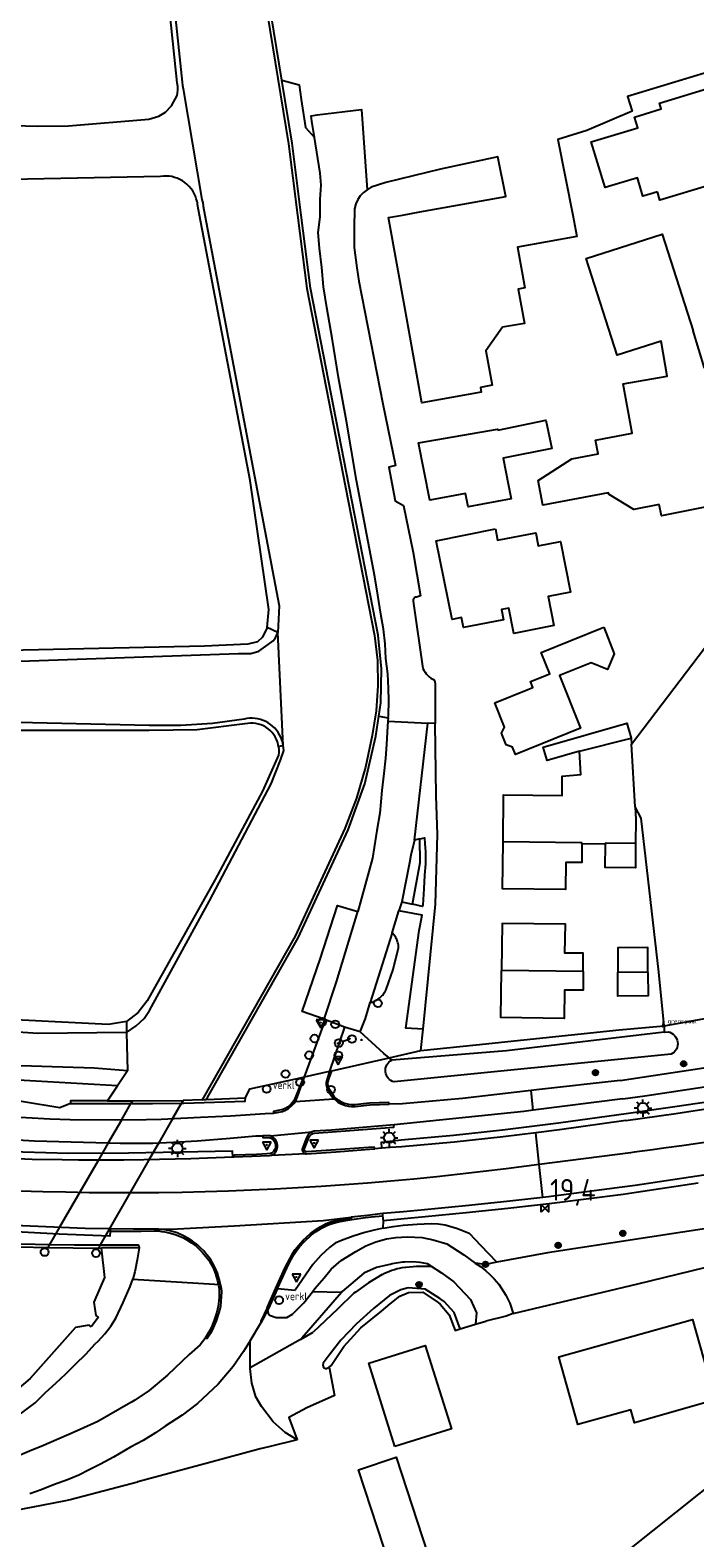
# Model space of a CAD drawing. Header units: metres. Extents: x 121613 to 124518, y 449573 to 453879.
# Tile 43 of 71: x 122593 to 122669, y 452348 to 452521. Entities that reach past the tile are written whole.
import ezdxf

# ---------------------------------------------------------------- set-up
doc = ezdxf.new("R2010")
doc.units = ezdxf.units.M
doc.header["$LTSCALE"] = 4
doc.layers.get('0').update_dxf_attribs({"linetype": 'CONTINUOUS'})
for name, color, linetype in [('G_BTD', 3, 'CONTINUOUS'), ('G_KWDUPM1', 11, 'ByLayer'), ('G_OTD', 32, 'CONTINUOUS'), ('G_OVKP1', 2, 'ByLayer'), ('G_OWG', 6, 'CONTINUOUS'), ('G_OWT', 6, 'CONTINUOUS'), ('G_PND', 1, 'CONTINUOUS'), ('G_WGD', 7, 'CONTINUOUS'), ('G_WGI', 1, 'CONTINUOUS'), ('G_WTD', 5, 'CONTINUOUS'), ('LSHD', 3, 'CONTINUOUS'), ('PPALHM', 10, 'CONTINUOUS'), ('PVGO', 102, 'CONTINUOUS')]:
    doc.layers.add(name, color=color, linetype=linetype)
doc.layers.add('PBRD', color=7, linetype='CONTINUOUS', true_color=0xbd2877)
doc.layers.add('PPAL', color=7, linetype='CONTINUOUS', true_color=0xbd2877)
doc.styles.add('ISO', font='ISO')
doc.styles.get("Standard").update_dxf_attribs({"font": 'ISO'})

# ---------------------------------------------------------------- blocks, each defined once
blk = doc.blocks.new('boom')
at = {"color": 0}
for radius in [0.315, 0.225, 0.135]:
    blk.add_circle((0, 0), radius, dxfattribs=at)
blk = doc.blocks.new('verkeersteller')
at = {"color": 0}
blk.add_circle((0, 0), 0.45, dxfattribs=at)
blk = doc.blocks.new('grensmarkering')
at = {"linetype": 'ByBlock', "lineweight": -2}
h = blk.add_hatch(color=0, dxfattribs=at)
h.dxf.hatch_style = 1
h.paths.add_polyline_path([(0.09, 0.55, 0.219912), (0.05, 0.61, -0.457379), (0.04, 0.66, 2.245674), (-0.04, 0.66, -0.457379), (-0.05, 0.61, 0.219912), (-0.09, 0.55), (-0.15, 0.04), (-0.18, 0.04), (-0.18, 0.01, 0.018367), (-0.1, 0, -0.954633), (0.1, 0, 0.018367), (0.18, 0.01), (0.18, 0.04), (0.15, 0.04)])
at = {"linetype": 'ByBlock', "lineweight": -2, "true_color": 0x681648}
h = blk.add_hatch(color=219, dxfattribs=at)
h.dxf.hatch_style = 1
h.paths.add_polyline_path([(0.1, 0, 1), (-0.1, 0, 1)])
at = {"linetype": 'ByBlock', "lineweight": -2}
h = blk.add_hatch(color=0, dxfattribs=at)
h.dxf.hatch_style = 1
h.paths.add_polyline_path([(0.18, -0.04, -0.022381), (0.08, -0.06, -0.528879), (-0.08, -0.06, -0.022381), (-0.18, -0.04), (-0.18, -0.13, 0.083333), (0.18, -0.13)])
at = {"color": 0, "linetype": 'ByBlock', "lineweight": -2}
blk.add_attdef('GRENSMARKERING', (0.5, 0.35), '', height=0.5, dxfattribs=at)
blk = doc.blocks.new('verkeersbord-pl')
at = {"linetype": 'Continuous'}
blk.add_circle((0, 0), 0.03, dxfattribs=at)
blk = doc.blocks.new('verklikker')
at = {"color": 0}
blk.add_circle((0, 0), 0.45, dxfattribs=at)
at = {"color": 0, "style": 'ISO'}
blk.add_attdef('VERKLIKKER', (0.7, 0), '', height=0.9, dxfattribs=at)
blk = doc.blocks.new('verkeersbord')
at = {"color": 0}
for p, q in [((0.5, 0.32), (-0.5, 0.32)), ((-0.5, 0.32), (0, -0.6)), ((0, -0.6), (0.5, 0.32))]:
    blk.add_line(p, q, dxfattribs=at)
blk = doc.blocks.new('lichtmast')
at = {"color": 0}
for p, q in [((-0.6, 0), (-1, 0)), ((-0.71, 0.71), (-0.42, 0.42)), ((0, 0.6), (0, 1)), ((0.42, 0.42), (0.71, 0.71)), ((0.6, 0), (1, 0)), ((-0.42, -0.42), (-0.71, -0.71)), ((0, -0.6), (0, -1)), ((0.42, -0.42), (0.71, -0.71))]:
    blk.add_line(p, q, dxfattribs=at)
blk.add_circle((0, 0), 0.6, dxfattribs=at)
blk = doc.blocks.new('aanduidingsbord')
at = {"color": 0}
for p, q in [((-0.81, -0.33), (0, 0)), ((-1.45, -0.5), (-1.01, -0.5))]:
    blk.add_line(p, q, dxfattribs=at)
blk.add_circle((-1.23, -0.5), 0.45, dxfattribs=at)
blk = doc.blocks.new('kilometerpaal')
at = {"color": 0}
for p, q in [((-0.44, 0.44), (0.44, -0.44)), ((-0.44, -0.44), (-0.44, 0.44)), ((0.44, 0.44), (-0.44, -0.44)), ((0.44, -0.44), (0.44, 0.44))]:
    blk.add_line(p, q, dxfattribs=at)
at = {"color": 0, "style": 'ISO'}
blk.add_attdef('KILOMETERPAAL', (0.59, 0.87), '', height=2.5, dxfattribs=at)

msp = doc.modelspace()

# ---------------------------------------------------------------- linework, layer by layer
at = {"layer": 'G_BTD', "linetype": 'Continuous', "transparency": 33554687}
for points in [[(122466.034, 452523.586), (122484.59, 452520.872), (122500.214, 452518.02), (122525.212, 452514.259), (122537.622, 452513.138), (122571.965, 452510.816), (122593.904, 452510.205), (122597.47, 452510.244), (122606.675, 452511.003), (122607.839, 452511.356), (122608.608, 452511.818), (122609.288, 452512.522), (122609.939, 452513.732), (122609.98, 452513.99), (122610.01, 452514.38), (122610, 452514.76), (122609.94, 452515.17), (122606.3, 452550.14)], [(122621.956, 452515.457), (122623.948, 452514.946), (122624.18, 452513.27), (122624.65, 452510.057), (122625.69, 452508.908)], [(122620.285, 452452.66), (122620.47, 452454.738), (122618.323, 452469.519), (122612.522, 452500), (122612.29, 452501.22), (122612.26, 452501.4), (122612.23, 452501.55), (122612.14, 452501.86), (122612.03, 452502.17), (122611.88, 452502.47), (122611.72, 452502.76), (122611.52, 452503.03), (122611.31, 452503.28), (122611.07, 452503.51), (122610.82, 452503.72), (122610.55, 452503.91), (122610.26, 452504.07), (122609.96, 452504.21), (122609.65, 452504.32), (122609.33, 452504.4), (122609.01, 452504.45), (122608.69, 452504.47), (122608.36, 452504.47), (122608.04, 452504.43), (122581.31, 452503.9)], [(122633.063, 452442.491), (122634.151, 452442.284)], [(122633.67, 452403.758), (122630.925, 452406.242)], [(122634.253, 452403.285), (122633.67, 452403.758)], [(122634.253, 452403.285), (122637.905, 452404.112)], [(122601.953, 452398.324), (122597.702, 452398.357), (122597.689, 452398.035)], [(122613.286, 452398.484), (122617.765, 452398.669)], [(122646.62, 452379.817), (122645.315, 452379.571), (122644.126, 452379.722)], [(122642.394, 452372.173), (122641.738, 452374.069), (122640.57, 452375.317), (122640.075, 452375.64), (122638.378, 452376.747), (122636.441, 452376.887), (122635.6, 452376.671), (122634.307, 452376.006), (122632.472, 452374.499), (122630.527, 452372.752), (122628.733, 452370.87), (122627.396, 452369.164), (122626.682, 452368.253), (122626.645, 452367.989), (122626.726, 452367.727), (122626.945, 452367.623), (122627.07, 452367.619), (122627.39, 452367.769)], [(122633.473, 452378.402), (122631.903, 452377.445), (122630.389, 452376.402), (122630.219, 452376.266)], [(122630.219, 452376.266), (122628.345, 452374.422), (122625.539, 452371.778)], [(122624.087, 452370.963), (122625.539, 452371.778)], [(122623.705, 452359.438), (122622.344, 452360.292), (122620.942, 452361.51), (122619.615, 452363.27), (122618.964, 452364.366), (122618.502, 452365.945), (122618.305, 452367.621), (122618.305, 452367.72)]]:
    msp.add_lwpolyline(points, dxfattribs=at)
for points in [[(122633.473, 452378.402, -0.0913636), (122635.763, 452379.205)], [(122635.763, 452379.205, -0.0539446), (122639.081, 452379.358)]]:
    msp.add_lwpolyline(points, format="xyb", dxfattribs=at)
at = {"layer": 'G_KWDUPM1', "transparency": 33554687}
for points in [[(122603.538, 452396.124), (122604.637, 452398.029)], [(122604.82, 452398.347), (122604.637, 452398.029)], [(122609.447, 452396.344), (122610.439, 452398.076)], [(122610.621, 452398.393), (122610.439, 452398.076)], [(122603.538, 452396.124), (122602.041, 452393.528)], [(122609.447, 452396.344), (122607.868, 452393.587)], [(122602.041, 452393.528), (122600.831, 452391.431)], [(122607.868, 452393.587), (122606.668, 452391.493)], [(122600.831, 452391.431), (122596.45, 452383.834)], [(122606.668, 452391.493), (122602.146, 452383.599)], [(122596.45, 452383.834), (122595.313, 452381.863)], [(122602.146, 452383.599), (122601.116, 452381.801)], [(122595.313, 452381.863), (122595.121, 452381.53)], [(122601.116, 452381.801), (122600.904, 452381.431)]]:
    msp.add_lwpolyline(points, dxfattribs=at)
at = {"layer": 'G_OTD', "linetype": 'Continuous', "transparency": 33554687}
for points in [[(122674.229, 452517.412), (122661.622, 452513.59), (122662.13, 452511.914), (122656.958, 452509.713), (122653.61, 452508.675), (122655.326, 452500), (122655.797, 452497.514), (122648.976, 452496.295), (122649.811, 452491.63), (122649.073, 452491.498), (122649.778, 452487.561), (122647.258, 452487.11), (122645.366, 452484.394), (122646.07, 452480.457), (122644.732, 452480.217), (122644.826, 452479.675), (122637.997, 452478.455), (122636.086, 452489.143), (122634.196, 452499.715), (122635.788, 452500), (122637.779, 452500.356), (122647.661, 452502.124), (122646.736, 452506.67), (122640.15, 452505.26), (122633.87, 452503.73), (122632.2, 452503.18), (122631.75, 452502.89)], [(122665.033, 452502.666), (122664.153, 452502.399), (122663.38, 452502.168), (122662.74, 452504.273), (122659.047, 452503.155), (122657.45, 452508.388), (122662.796, 452510.003), (122662.419, 452511.246), (122665.475, 452512.175), (122665.268, 452512.853), (122668.032, 452513.686), (122670.8, 452514.52), (122671.001, 452513.842), (122674.06, 452514.771), (122674.738, 452512.523), (122678.57, 452513.71), (122682.119, 452502.051), (122677.803, 452500.753), (122676.501, 452505.066), (122671.178, 452503.461), (122665.329, 452501.698), (122665.033, 452502.666)], [(122665.252, 452466.77), (122662.33, 452466.202), (122659.505, 452467.906), (122659.396, 452468.127), (122651.882, 452466.708), (122651.358, 452469.537), (122655.22, 452472.003), (122658.241, 452472.587), (122657.936, 452474.163), (122662.128, 452474.974), (122661.125, 452480.616), (122666.176, 452481.514), (122665.461, 452485.535), (122660.417, 452483.921), (122656.872, 452495.001), (122665.599, 452497.793), (122669.144, 452486.714), (122669.087, 452486.696), (122670.387, 452482.432)], [(122646.719, 452475.302), (122652.235, 452476.457), (122652.919, 452473.192), (122647.341, 452472.112), (122647.957, 452468.952), (122648.244, 452467.409), (122643.319, 452466.494), (122643.032, 452468.037), (122638.925, 452467.275), (122637.621, 452473.847), (122646.696, 452475.42), (122646.719, 452475.302)], [(122675.41, 452467.452), (122665.504, 452465.493), (122665.252, 452466.77)], [(122646.454, 452463.971), (122646.709, 452462.676), (122651.073, 452463.537), (122651.371, 452462.027), (122653.915, 452462.528), (122655.06, 452456.721), (122652.507, 452456.217), (122653.165, 452452.882), (122648.585, 452451.977), (122648.01, 452454.889), (122647.137, 452454.716), (122647.369, 452453.55), (122642.777, 452452.643), (122642.545, 452453.81), (122641.474, 452453.598), (122639.675, 452462.62), (122646.454, 452463.971)], [(122662.059, 452439.26), (122677.357, 452459.396), (122677.822, 452460.047), (122677.223, 452463.648)], [(122665.828, 452406.967), (122665.208, 452413.125), (122663.161, 452430.786), (122662.488, 452432.082)], [(122636.934, 452420.899), (122637.807, 452425.701), (122637.769, 452428.403)], [(122637.905, 452404.112), (122644.228, 452404.775), (122660.644, 452406.496), (122665.828, 452406.967)], [(122637.905, 452404.112), (122638.147, 452406.555)], [(122648.503, 452373.929), (122662.787, 452377.354), (122679.891, 452381.504), (122691.802, 452383.523)], [(122707.893, 452383.268), (122705.225, 452381.053), (122698.262, 452375.547), (122696.157, 452374.252), (122661.829, 452346.886), (122656.647, 452343.161), (122655.19, 452340.085), (122656.647, 452335.227), (122662.315, 452315.634), (122662.638, 452311.909), (122662.718, 452311.269)], [(122627.39, 452367.769), (122627.599, 452367.955), (122629.073, 452370.155), (122631.03, 452372.3), (122633.376, 452374.218), (122634.395, 452375.051), (122635.473, 452375.932), (122636.468, 452376.366), (122638.133, 452376.373), (122639.875, 452375.192), (122640.125, 452375.022), (122641.147, 452373.794), (122641.828, 452372.005), (122642.394, 452372.173)], [(122642.394, 452372.173), (122644.179, 452372.7)], [(122671.677, 452364.011), (122662.407, 452361.405), (122661.988, 452362.896), (122655.922, 452361.19), (122653.741, 452368.95), (122669.076, 452373.265), (122671.677, 452364.011)], [(122634.93, 452358.673), (122631.927, 452368.237), (122638.404, 452370.27), (122641.406, 452360.707), (122634.93, 452358.673)], [(122627.39, 452367.769), (122628.008, 452364.535), (122624.819, 452363.106), (122622.745, 452361.993), (122623.705, 452359.438)], [(122623.705, 452359.438), (122620.45, 452358.643), (122619.448, 452358.398), (122613.554, 452356.788), (122605.416, 452354.601), (122605.408, 452354.599), (122597.661, 452352.543), (122596.95, 452352.404), (122593.374, 452351.706), (122588.564, 452350.787), (122584.436, 452349.998), (122584.146, 452349.943), (122575.942, 452348.199), (122575.552, 452348.116), (122575.724, 452347.553), (122575.512, 452347.495), (122577.004, 452341.977)], [(122638.717, 452346.335), (122634.382, 452344.914), (122630.746, 452356.013), (122635.082, 452357.432), (122638.717, 452346.335)]]:
    msp.add_lwpolyline(points, dxfattribs=at)
at = {"layer": 'G_OVKP1', "transparency": 33554687}
msp.add_lwpolyline([(122656.115, 452438.456), (122652.39, 452437.389), (122651.95, 452438.927), (122661.525, 452441.669), (122662.018, 452439.948)], dxfattribs=at)
at = {"layer": 'G_OWG', "linetype": 'Continuous', "transparency": 33554687}
for points in [[(122665.828, 452406.967), (122674.098, 452408.445)], [(122665.828, 452406.967), (122665.828, 452406.218)], [(122627.704, 452401.803), (122634.253, 452403.285)], [(122634.575, 452403.024), (122634.253, 452403.285)], [(122597.689, 452398.035), (122596.471, 452397.553), (122588.088, 452398.927), (122560.179, 452401.719)], [(122617.765, 452398.669), (122618.269, 452399.706), (122624.438, 452401.077)], [(122624.438, 452401.077), (122623.568, 452398.891), (122623.339, 452398.332), (122623.182, 452398.156), (122622.932, 452397.897), (122622.616, 452397.632), (122622.326, 452397.453), (122621.951, 452397.307), (122621.506, 452397.217), (122620.98, 452397.121), (122621.005, 452396.922)], [(122624.438, 452401.077), (122624.568, 452401.106)], [(122634.277, 452397.957), (122634.222, 452398.155), (122632.022, 452398.072), (122630.34, 452397.878), (122629.958, 452397.879), (122629.627, 452397.912), (122629.328, 452397.985), (122629.037, 452398.091), (122628.788, 452398.2), (122628.502, 452398.371), (122628.251, 452398.557), (122628.045, 452398.734), (122628.004, 452398.77), (122627.783, 452399.055), (122627.553, 452399.397), (122627.414, 452399.649), (122627.308, 452399.928), (122627.23, 452400.257), (122627.228, 452400.438), (122627.368, 452400.941), (122627.704, 452401.803)], [(122627.426, 452401.741), (122627.704, 452401.803)], [(122597.689, 452398.035), (122604.637, 452398.029)], [(122604.637, 452398.029), (122607.12, 452398.027), (122610.439, 452398.076)], [(122610.439, 452398.076), (122610.705, 452398.08), (122617.736, 452398.323), (122617.765, 452398.669)], [(122633.429, 452392.904), (122633.384, 452393.607), (122635.647, 452393.867), (122641.628, 452394.397), (122647.254, 452395), (122653.696, 452395.805), (122661.735, 452396.911), (122667.05, 452397.676), (122672.23, 452398.46)], [(122619.777, 452394.335), (122619.783, 452394.152), (122620.556, 452394.093), (122620.644, 452394.082), (122620.739, 452394.03)], [(122632.619, 452392.841), (122632.554, 452393.04), (122631.892, 452393.006), (122628.162, 452392.719), (122624.787, 452392.471), (122624.744, 452392.479), (122624.681, 452392.515), (122624.598, 452392.566), (122624.546, 452392.613), (122624.531, 452392.639), (122624.506, 452392.719), (122624.506, 452392.76), (122624.923, 452393.837), (122625.078, 452394.209), (122625.164, 452394.336), (122625.3, 452394.487), (122625.358, 452394.528), (122625.422, 452394.569), (122625.484, 452394.592), (122625.547, 452394.612), (122625.713, 452394.65), (122634.817, 452395.329), (122634.83, 452395.573)], [(122616.313, 452391.874), (122616.294, 452392.579), (122604.345, 452392.321), (122597.526, 452392.299), (122589.553, 452392.526), (122581.472, 452392.996), (122575.148, 452393.453), (122569.169, 452393.98)], [(122620.798, 452392.352), (122620.754, 452392.325), (122620.703, 452392.309), (122620.612, 452392.288), (122620.235, 452392.245), (122619.057, 452392.194), (122616.49, 452392.094), (122616.463, 452391.881)], [(122669.705, 452388.882), (122662.618, 452387.836), (122661.107, 452387.611), (122652.634, 452386.519), (122647.86, 452385.974), (122643.085, 452385.494), (122638.384, 452385.04), (122635.973, 452384.802), (122633.601, 452384.588)], [(122690.904, 452386.781), (122652.448, 452380.917), (122646.62, 452379.817)], [(122629.918, 452384.983), (122629.937, 452384.868), (122628.364, 452384.544), (122627.179, 452384.14), (122626.796, 452383.964), (122626.435, 452383.748), (122625.902, 452383.365)], [(122633.551, 452385.147), (122633.528, 452385.399)], [(122633.601, 452384.588), (122633.551, 452385.147)], [(122633.585, 452383.736), (122633.601, 452384.588)], [(122633.585, 452383.736), (122634.715, 452383.924), (122635.852, 452384.062), (122637.464, 452384.193), (122639.079, 452384.273), (122639.89, 452384.242), (122640.688, 452384.097), (122642.092, 452383.677), (122643.46, 452383.148)], [(122586.974, 452382.052), (122595.313, 452381.863)], [(122602.248, 452383.398), (122602.233, 452382.817), (122596.411, 452383.057), (122588.55, 452383.449)], [(122602.254, 452383.644), (122602.248, 452383.398)], [(122602.248, 452383.398), (122605.807, 452383.4), (122607.307, 452383.41), (122607.73, 452383.405), (122608.15, 452383.356), (122608.502, 452383.301), (122609.035, 452383.199), (122609.438, 452383.092), (122609.84, 452382.958), (122610.652, 452382.611), (122611.055, 452382.379), (122611.583, 452382.058), (122612.115, 452381.649), (122612.429, 452381.351), (122612.814, 452380.973), (122613.175, 452380.532), (122613.556, 452380.049), (122613.801, 452379.645), (122613.944, 452379.368), (122614.13, 452379.002), (122614.336, 452378.498), (122614.468, 452378.085), (122614.555, 452377.702), (122614.658, 452377.257)], [(122621.471, 452376.82), (122622.51, 452379.125), (122623.018, 452380.116), (122623.363, 452380.744), (122623.642, 452381.142), (122623.982, 452381.594), (122624.502, 452382.176), (122625.339, 452382.954), (122625.902, 452383.365)], [(122633.585, 452383.736), (122632.528, 452383.508), (122631.484, 452383.23), (122630.125, 452382.804), (122628.782, 452382.329), (122628.082, 452381.995), (122627.449, 452381.547), (122626.439, 452380.605), (122625.524, 452379.571), (122623.478, 452376.633)], [(122643.46, 452383.148), (122644.796, 452381.74)], [(122595.313, 452381.863), (122598.13, 452381.799), (122601.116, 452381.801)], [(122601.116, 452381.801), (122605.523, 452381.803), (122605.568, 452381.471)], [(122646.62, 452379.817), (122644.796, 452381.74)], [(122604.845, 452377.879), (122614.215, 452377.285)], [(122614.658, 452377.257), (122614.682, 452377.153), (122614.746, 452376.78), (122614.775, 452376.437), (122614.763, 452375.825), (122614.723, 452375.376), (122614.663, 452374.769), (122614.497, 452374.101), (122614.192, 452373.171), (122613.872, 452372.375), (122613.542, 452371.765), (122613.117, 452371.023)], [(122614.215, 452377.285), (122614.658, 452377.257)], [(122621.471, 452376.82), (122620.432, 452374.516)], [(122621.471, 452376.82), (122623.478, 452376.633)], [(122620.432, 452374.516), (122620.262, 452374.605)]]:
    msp.add_lwpolyline(points, dxfattribs=at)
msp.add_lwpolyline([(122620.739, 452394.03, -0.5488597), (122620.798, 452392.352)], format="xyb", dxfattribs=at)
at = {"layer": 'G_OWT', "linetype": 'Continuous', "transparency": 33554687}
for points in [[(122621.956, 452515.457), (122619.45, 452530.73), (122617.135, 452552.343), (122616.892, 452553.176)], [(122633.063, 452442.491), (122633.29, 452444.02), (122633.38, 452447.92), (122632.99, 452451.8), (122629.68, 452468.83), (122625.22, 452491.62), (122624.171, 452500), (122623.14, 452508.24), (122621.956, 452515.457)], [(122620.285, 452452.66), (122619.747, 452451.54), (122619.165, 452451.002), (122618.045, 452450.733), (122613.071, 452450.509), (122554.15, 452449.21), (122533.57, 452450.79), (122515.85, 452452.22), (122498.28, 452454.94), (122493.185, 452455.618)], [(122621.473, 452452.078), (122620.285, 452452.66)], [(122621.57, 452438.97), (122621.53, 452439.23), (122621.45, 452439.53), (122621.34, 452439.82), (122621.2, 452440.1), (122621.03, 452440.36), (122620.84, 452440.61), (122620.62, 452440.83), (122620.39, 452441.03), (122620.13, 452441.21), (122619.86, 452441.36), (122619.58, 452441.49), (122619.28, 452441.58), (122618.98, 452441.65), (122618.67, 452441.68), (122618.36, 452441.69), (122618.05, 452441.66), (122617.7, 452441.59), (122612.23, 452440.93), (122606.73, 452440.85), (122573.105, 452440.838)], [(122613.286, 452398.484), (122613.43, 452398.72), (122623.84, 452417.06), (122629.57, 452429.43), (122631.47, 452434.71), (122632.72, 452440.18), (122633.063, 452442.491)], [(122622.12, 452439.13), (122621.57, 452438.97)], [(122621.57, 452438.97), (122621.6, 452438.61), (122621.59, 452438.3), (122621.55, 452438.02), (122619.726, 452433.889), (122614.31, 452423.726), (122606.513, 452409.831), (122605.482, 452408.496), (122604.122, 452407.434)], [(122604.122, 452407.434), (122602.065, 452407.104), (122586.009, 452407.91), (122553.883, 452410.588)], [(122604.122, 452407.434), (122604.145, 452406.199)], [(122603.09, 452400.057), (122588.35, 452400.911), (122560.456, 452403.701), (122549.946, 452405.643), (122549.657, 452403.662)], [(122612.81, 452398.464), (122613.134, 452398.478), (122613.286, 452398.484)], [(122605.568, 452381.471), (122601.268, 452381.464)], [(122605.568, 452381.471), (122605.359, 452380.087), (122605.117, 452378.912)], [(122605.117, 452378.912), (122605.077, 452378.716), (122604.845, 452377.879)], [(122571.873, 452353.686), (122579.009, 452355.242), (122586.142, 452358.417), (122586.385, 452358.691), (122588.056, 452359.53), (122593.649, 452363.679), (122594.824, 452364.873), (122596.007, 452365.936), (122597.176, 452367.028), (122598.324, 452368.144), (122599.449, 452369.281), (122600.551, 452370.44), (122600.862, 452370.78), (122601.631, 452371.621), (122602.322, 452372.466), (122602.899, 452373.392), (122603.742, 452375.203), (122604.536, 452377.037), (122604.842, 452377.865), (122604.845, 452377.879)]]:
    msp.add_lwpolyline(points, dxfattribs=at)
at = {"layer": 'G_PND', "linetype": 'Continuous', "transparency": 33554687}
for points in [[(122658.887, 452452.687), (122660.085, 452449.625), (122659.299, 452447.833), (122657.444, 452448.593), (122653.797, 452447.15), (122656.22, 452441.093), (122648.741, 452438.098), (122648.414, 452438.915), (122647.685, 452439.202), (122647.154, 452440.529), (122647.485, 452441.232), (122646.37, 452444.016), (122650.154, 452445.534), (122650.757, 452445.776), (122650.476, 452446.471), (122652.698, 452447.362), (122651.714, 452449.811), (122655.102, 452451.17), (122658.887, 452452.687)], [(122656.115, 452438.456), (122662.018, 452439.948)], [(122662.018, 452439.948), (122662.059, 452439.26)], [(122662.488, 452432.082), (122662.059, 452439.26)], [(122647.325, 452428.066), (122647.39, 452433.465), (122654.101, 452433.38), (122654.103, 452435.616), (122656.268, 452435.793), (122656.115, 452438.456)], [(122662.488, 452432.082), (122662.576, 452430.617), (122662.544, 452427.881)], [(122656.383, 452427.845), (122656.358, 452425.686), (122654.546, 452425.708), (122654.509, 452422.578), (122647.259, 452422.666), (122647.325, 452428.066)], [(122656.383, 452427.845), (122656.384, 452427.956), (122647.325, 452428.066)], [(122659.073, 452427.814), (122656.383, 452427.845)], [(122662.544, 452427.881), (122662.512, 452425.063), (122659.042, 452425.104), (122659.073, 452427.814)], [(122662.544, 452427.881), (122659.074, 452427.923), (122659.073, 452427.814)], [(122656.52, 452413.175), (122656.53, 452415.271), (122654.433, 452415.275), (122654.479, 452418.602), (122647.23, 452418.704), (122647.155, 452413.306)], [(122663.956, 452413.072), (122663.941, 452415.936), (122660.48, 452415.917), (122660.495, 452413.12)], [(122656.52, 452413.175), (122656.51, 452411.051), (122654.375, 452411.032), (122654.33, 452407.805), (122647.08, 452407.907), (122647.155, 452413.306)], [(122656.52, 452413.175), (122647.155, 452413.306)], [(122663.956, 452413.072), (122660.495, 452413.12)], [(122663.956, 452413.072), (122663.97, 452410.387), (122660.51, 452410.367), (122660.495, 452413.12)]]:
    msp.add_lwpolyline(points, dxfattribs=at)
at = {"layer": 'G_WGD', "linetype": 'Continuous', "transparency": 33554687}
for points in [[(122625.69, 452508.908), (122625.4, 452510.75), (122625.312, 452511.397), (122626.004, 452511.492), (122631.093, 452512.105), (122631.75, 452502.89)], [(122634.151, 452442.284), (122634.17, 452442.52), (122634.21, 452444.33), (122634.17, 452445.67), (122634.13, 452447.33), (122633.9, 452449.12), (122633.79, 452450.78), (122633.62, 452452.46), (122633.3, 452454.19), (122632.98, 452456.38), (122632.615, 452458.465), (122630.5, 452469.52), (122629.38, 452476.35), (122628.47, 452481.34), (122627.73, 452485.85), (122627.11, 452489.38), (122626.74, 452491.76), (122626.52, 452493.99), (122626.26, 452496.18), (122626.11, 452497.98), (122626.33, 452499.8), (122626.33, 452500), (122626.33, 452501.8), (122626.48, 452503.43), (122626.34, 452504.79), (122625.69, 452508.908)], [(122631.75, 452502.89), (122631.3, 452502.56), (122630.95, 452502.19), (122630.65, 452501.76), (122630.44, 452501.28), (122630.29, 452500.72), (122630.272, 452500.126), (122630.27, 452500), (122630.26, 452499.27), (122630.23, 452497.96), (122630.24, 452496.28), (122630.54, 452493.95), (122630.795, 452492.412), (122633.54, 452478.32), (122634.978, 452471.235), (122634.229, 452471.058), (122634.938, 452467.207), (122635.909, 452466.647), (122637, 452461.27), (122637.844, 452456.297), (122637.384, 452456.144)], [(122637.018, 452455.689), (122638.14, 452447.966)], [(122639.483, 452446.633), (122639.552, 452446.223), (122639.56, 452441.63)], [(122634.122, 452441.921), (122634.02, 452440.64), (122633.95, 452439.25), (122633.85, 452437.65), (122633.66, 452435.92), (122633.43, 452433.95), (122633.2, 452431.37), (122632.85, 452429.36), (122632.53, 452427.43), (122632.364, 452426.196), (122630.687, 452420.059)], [(122634.151, 452442.284), (122634.122, 452441.921)], [(122634.122, 452441.921), (122638.682, 452441.677)], [(122637.159, 452428.262), (122638.682, 452441.677)], [(122638.147, 452406.555), (122639.571, 452420.91), (122639.81, 452428.908), (122639.67, 452433.36), (122639.56, 452441.63)], [(122639.56, 452441.63), (122638.682, 452441.677)], [(122637.159, 452428.262), (122636.76, 452426.53), (122636.61, 452425.647), (122635.7, 452421.178)], [(122637.769, 452428.403), (122638.309, 452428.528), (122638.365, 452427.835), (122638.45, 452426.97), (122638.43, 452425.55), (122638.32, 452424.24), (122638.23, 452422.67), (122638.12, 452420.83), (122638.092, 452420.637), (122636.934, 452420.899)], [(122637.769, 452428.403), (122637.159, 452428.262)], [(122626.795, 452407.716), (122624.264, 452408.589), (122626.339, 452414.601), (122628.344, 452420.754), (122630.687, 452420.059)], [(122634.595, 452417.639), (122635.379, 452420.149)], [(122635.7, 452421.178), (122635.379, 452420.149)], [(122638.147, 452406.555), (122636.19, 452406.68), (122637.7, 452417.887), (122638.069, 452419.636), (122635.379, 452420.149)], [(122635.7, 452421.178), (122636.934, 452420.899)], [(122626.795, 452407.716), (122628.231, 452411.997), (122630.687, 452420.059)], [(122634.595, 452417.639), (122632.089, 452409.609)], [(122632.089, 452409.609), (122632.152, 452409.625), (122632.295, 452409.668), (122632.435, 452409.719), (122632.572, 452409.777), (122632.706, 452409.842), (122632.836, 452409.914), (122632.962, 452409.993), (122633.084, 452410.079), (122633.201, 452410.171), (122633.313, 452410.27), (122633.42, 452410.374), (122633.52, 452410.484), (122633.615, 452410.599), (122633.703, 452410.719), (122633.785, 452410.844), (122633.86, 452410.972), (122633.928, 452411.105), (122634.739, 452413.404), (122635.338, 452415.89), (122635.339, 452415.958), (122635.333, 452416.091), (122635.32, 452416.225), (122635.299, 452416.357), (122635.271, 452416.487), (122635.234, 452416.616), (122635.19, 452416.742), (122635.138, 452416.866), (122635.079, 452416.986), (122635.013, 452417.102), (122634.94, 452417.214), (122634.861, 452417.322), (122634.595, 452417.639)], [(122660.776, 452400.666), (122672.878, 452402.504), (122683.573, 452404.232), (122693.198, 452405.633), (122704.811, 452407.545), (122713.699, 452409.224), (122727.558, 452412.086), (122744.003, 452415.499), (122752.439, 452417.344)], [(122661.074, 452398.579), (122663.58, 452398.9), (122682.108, 452401.713), (122694.774, 452403.72), (122706.257, 452405.646), (122715.078, 452407.361), (122725.541, 452409.5), (122733.92, 452411.162), (122738.046, 452411.936), (122744.331, 452413.351), (122752.877, 452415.172)], [(122661.432, 452396.072), (122667.165, 452396.895), (122672.352, 452397.679), (122683.513, 452399.471), (122687.901, 452400.183), (122694.436, 452401.253), (122701.697, 452402.518), (122707.765, 452403.587), (122711.015, 452404.2), (122719.892, 452405.869), (122726.304, 452407.156), (122728.438, 452407.589), (122732.856, 452408.506), (122742.854, 452410.629), (122749.334, 452411.995), (122753.348, 452412.843)], [(122630.925, 452406.242), (122631.536, 452407.779), (122632.089, 452409.609)], [(122624.568, 452401.106), (122626.964, 452407.655)], [(122626.795, 452407.716), (122626.964, 452407.655)], [(122629.128, 452406.799), (122626.964, 452407.655)], [(122629.128, 452406.799), (122627.426, 452401.741)], [(122630.925, 452406.242), (122629.128, 452406.799)], [(122754.823, 452405.532), (122736.835, 452401.706), (122725.298, 452399.321), (122713.73, 452397.074), (122708.892, 452396.214), (122702.392, 452395.058), (122695.867, 452393.956), (122682.829, 452391.784), (122676.207, 452390.697), (122669.584, 452389.692), (122662.494, 452388.641)], [(122623.525, 452398.256), (122623.755, 452398.821), (122624.083, 452399.781), (122624.568, 452401.106)], [(122624.568, 452401.106), (122627.426, 452401.741)], [(122627.426, 452401.741), (122627.176, 452401), (122627.027, 452400.464), (122627.03, 452400.233), (122627.116, 452399.87), (122627.232, 452399.565), (122627.382, 452399.293), (122627.621, 452398.938), (122627.858, 452398.632), (122627.914, 452398.583)], [(122650.552, 452399.516), (122642.678, 452398.624), (122635.79, 452398.014), (122634.277, 452397.957)], [(122660.776, 452400.666), (122651.18, 452399.587), (122650.552, 452399.516)], [(122650.799, 452397.265), (122650.552, 452399.516)], [(122563.876, 452398.883), (122566.162, 452398.587), (122581.083, 452396.928), (122589.317, 452396.606), (122592.604, 452396.418), (122595.319, 452396.292), (122597.677, 452396.219), (122602.818, 452396.151), (122606.388, 452396.202), (122608.092, 452396.249), (122612.602, 452396.454), (122616.045, 452396.639), (122620.052, 452396.871), (122621.005, 452396.922)], [(122621.005, 452396.922), (122621.616, 452397.043), (122622.009, 452397.114), (122622.448, 452397.306), (122622.731, 452397.467), (122623.069, 452397.75), (122623.332, 452398.023), (122623.525, 452398.256)], [(122623.525, 452398.256), (122627.914, 452398.583)], [(122627.914, 452398.583), (122628.126, 452398.401), (122628.391, 452398.204), (122628.696, 452398.022), (122628.963, 452397.905), (122629.27, 452397.793), (122629.593, 452397.714), (122629.948, 452397.679), (122630.351, 452397.678), (122632.038, 452397.872), (122634.277, 452397.957)], [(122661.074, 452398.579), (122650.799, 452397.265)], [(122563.556, 452396.669), (122572.48, 452395.579), (122588.027, 452394.127), (122589.616, 452393.974), (122593.576, 452393.734), (122603.395, 452393.475), (122605.093, 452393.477), (122607.163, 452393.493), (122609.521, 452393.585), (122612.244, 452393.771), (122616.022, 452394.055), (122618.968, 452394.322), (122619.777, 452394.335)], [(122650.799, 452397.265), (122649.7, 452397.125), (122634.83, 452395.573)], [(122661.432, 452396.072), (122653.798, 452395.021), (122651.082, 452394.682)], [(122620.647, 452394.317), (122619.777, 452394.335)], [(122620.647, 452394.317), (122625.434, 452394.8)], [(122625.434, 452394.8), (122625.267, 452394.728), (122625.137, 452394.634), (122624.99, 452394.472), (122624.883, 452394.314), (122624.719, 452393.92), (122624.285, 452392.802), (122624.285, 452392.686), (122624.328, 452392.548), (122624.374, 452392.472), (122624.465, 452392.389), (122624.569, 452392.325), (122624.667, 452392.27), (122624.72, 452392.259)], [(122634.83, 452395.573), (122627.666, 452394.973), (122625.695, 452394.848), (122625.616, 452394.843), (122625.434, 452394.8)], [(122651.082, 452394.682), (122647.345, 452394.216), (122641.705, 452393.611), (122635.713, 452393.08), (122634.392, 452392.978), (122633.429, 452392.904)], [(122651.481, 452391.042), (122651.082, 452394.682)], [(122616.313, 452391.874), (122611.522, 452391.686), (122606.115, 452391.569), (122603.814, 452391.541), (122598.64, 452391.533), (122596.734, 452391.553), (122593.291, 452391.626), (122590.823, 452391.734), (122587.737, 452391.881), (122585.415, 452392.018), (122575.923, 452392.608), (122573.178, 452392.821), (122570.369, 452393.141), (122567.521, 452393.458), (122563.164, 452393.959)], [(122624.72, 452392.259), (122624.774, 452392.249), (122628.179, 452392.499), (122631.995, 452392.793), (122632.619, 452392.841)], [(122633.429, 452392.904), (122632.619, 452392.841)], [(122662.375, 452392.435), (122661.959, 452392.382)], [(122616.463, 452391.881), (122616.313, 452391.874)], [(122620.764, 452392.076), (122620.524, 452392.049), (122616.463, 452391.881)], [(122624.72, 452392.259), (122620.764, 452392.076)], [(122651.481, 452391.042), (122647.698, 452390.558)], [(122661.959, 452392.382), (122651.481, 452391.042)], [(122651.897, 452387.255), (122651.481, 452391.042)], [(122651.897, 452387.255), (122647.773, 452386.784), (122643.005, 452386.304), (122638.305, 452385.851), (122635.896, 452385.613), (122633.528, 452385.399)], [(122662.494, 452388.641), (122660.995, 452388.417), (122652.536, 452387.328), (122651.897, 452387.255)], [(122602.254, 452383.644), (122599.397, 452383.69), (122589.452, 452384.122), (122587.159, 452384.231), (122581.004, 452384.65), (122577.956, 452384.883), (122575.237, 452385.074), (122571.996, 452385.396), (122568.097, 452385.808), (122563.84, 452386.265), (122562.083, 452386.479)], [(122607.784, 452383.63), (122608.214, 452383.631), (122609.98, 452383.646), (122616.468, 452383.997), (122626.678, 452384.623), (122629.918, 452384.983)], [(122621.268, 452376.837), (122622.342, 452379.219), (122622.855, 452380.218), (122623.208, 452380.861), (122623.497, 452381.273), (122623.846, 452381.737), (122624.38, 452382.334), (122625.236, 452383.13), (122625.818, 452383.555), (122626.421, 452383.931), (122627.048, 452384.255), (122627.419, 452384.419), (122628.094, 452384.597), (122628.948, 452384.783), (122629.918, 452384.983)], [(122633.528, 452385.399), (122631.763, 452385.19), (122629.918, 452384.983)], [(122607.784, 452383.63), (122604.927, 452383.628), (122602.254, 452383.644)], [(122614.903, 452377.241), (122614.784, 452377.755), (122614.694, 452378.147), (122614.556, 452378.578), (122614.343, 452379.099), (122614.153, 452379.475), (122614.006, 452379.759), (122613.749, 452380.183), (122613.358, 452380.679), (122612.987, 452381.132), (122612.592, 452381.519), (122612.268, 452381.827), (122611.716, 452382.252), (122611.175, 452382.581), (122610.757, 452382.821), (122609.923, 452383.178), (122609.505, 452383.317), (122609.087, 452383.428), (122608.542, 452383.532), (122608.182, 452383.588), (122607.784, 452383.63)], [(122625.469, 452376.434), (122625.746, 452376.79), (122626.788, 452378.016), (122627.625, 452379.006), (122628.765, 452380.016), (122630.437, 452381.058), (122631.579, 452381.71), (122632.729, 452382.177), (122633.956, 452382.502), (122635.02, 452382.676), (122636.312, 452382.73), (122638.054, 452382.644), (122639.322, 452382.401), (122640.868, 452381.915), (122642.831, 452380.682), (122644.126, 452379.722)], [(122634.143, 452379.521), (122632.807, 452379.235), (122631.352, 452378.578), (122628.875, 452376.446), (122628.783, 452376.339)], [(122639.081, 452379.358), (122638.656, 452379.621), (122637.819, 452379.8), (122636.929, 452379.866), (122636.037, 452379.834)], [(122639.081, 452379.358), (122640.271, 452378.62), (122641.671, 452377.556), (122643.579, 452375.539), (122644.273, 452374.014), (122644.179, 452372.7)], [(122644.126, 452379.722), (122644.734, 452379.324), (122645.347, 452378.851), (122645.821, 452378.428), (122646.324, 452377.911), (122646.841, 452377.29), (122647.659, 452376.029), (122648.098, 452375.111), (122648.503, 452373.929)], [(122614.903, 452377.241), (122614.912, 452377.199), (122614.979, 452376.809), (122615.009, 452376.444), (122614.997, 452375.812), (122614.956, 452375.354), (122614.895, 452374.729), (122614.722, 452374.036), (122614.413, 452373.091), (122614.084, 452372.275), (122613.747, 452371.651), (122613.401, 452371.073), (122613.117, 452371.023)], [(122620.262, 452374.605), (122621.268, 452376.837)], [(122620.262, 452374.605), (122620.388, 452373.975), (122620.548, 452373.743), (122621.292, 452373.497), (122622.528, 452373.483), (122623.185, 452373.877), (122623.441, 452374.128), (122623.695, 452374.38), (122624.08, 452374.763), (122624.467, 452375.144), (122625.469, 452376.434)], [(122628.783, 452376.339), (122624.249, 452371.099), (122624.087, 452370.963)], [(122628.783, 452376.339), (122625.469, 452376.434)], [(122620.262, 452374.605), (122619.53, 452373.043), (122619.512, 452372.804)], [(122647.699, 452373.625), (122645.364, 452373.051)], [(122648.503, 452373.929), (122647.699, 452373.625)], [(122618.305, 452370.812), (122619.512, 452372.804)], [(122644.179, 452372.7), (122645.364, 452373.051)], [(122613.117, 452371.023), (122612.571, 452370.36), (122611.324, 452369.227), (122608.84, 452366.854), (122606.717, 452365.107), (122605.077, 452363.998), (122604.69, 452363.77), (122604.644, 452363.741), (122600.853, 452361.544), (122598.82, 452360.63), (122597.51, 452360.05), (122596.08, 452359.44), (122594.62, 452358.8), (122593, 452358.12), (122591.11, 452357.33), (122589.1, 452356.62), (122587.44, 452356.06), (122585.93, 452355.68), (122584.2, 452355.27), (122582.2, 452354.81), (122579.89, 452354.4), (122577.79, 452354.03), (122575.9, 452353.68), (122573.806, 452353.538)], [(122618.305, 452370.812), (122617.565, 452369.584), (122616.367, 452367.873), (122614.651, 452365.819), (122612.272, 452363.594), (122610.524, 452362.267), (122608.58, 452361.02), (122607.45, 452360.25), (122606.05, 452359.38), (122604.57, 452358.6), (122602.62, 452357.46), (122601.16, 452356.65), (122600.148, 452356.144), (122599.84, 452355.99), (122598.65, 452355.39), (122597.35, 452354.83), (122595.77, 452354.26), (122594.34, 452353.7), (122593.03, 452353.23)], [(122624.087, 452370.963), (122618.305, 452367.72)], [(122618.305, 452367.72), (122618.305, 452370.812)]]:
    msp.add_lwpolyline(points, dxfattribs=at)
for points in [[(122637.384, 452456.144, 0.5006673), (122637.018, 452455.689)], [(122638.14, 452447.966, 0.1898357), (122639.483, 452446.633)], [(122720.482, 452402.295, -0.0172468), (122662.375, 452392.435)], [(122620.764, 452392.076, 0.664465), (122620.647, 452394.317)], [(122647.698, 452390.558, -0.0620812), (122562.632, 452390.279)], [(122636.037, 452379.834, 0.0469304), (122634.143, 452379.521)]]:
    msp.add_lwpolyline(points, format="xyb", dxfattribs=at)
at = {"layer": 'G_WGI', "linetype": 'Continuous', "transparency": 33554687}
for points in [[(122627.512, 452401.76), (122627.426, 452401.741)], [(122627.512, 452401.76), (122627.704, 452401.803)], [(122625.902, 452383.365), (122626.49, 452383.731), (122627.097, 452384.045), (122627.48, 452384.195), (122628.013, 452384.341), (122628.66, 452384.484), (122629.987, 452384.743), (122631.556, 452384.949), (122632.245, 452385.022), (122633.551, 452385.147)], [(122614.903, 452377.241), (122614.658, 452377.257)], [(122621.343, 452376.832), (122621.268, 452376.837)], [(122621.343, 452376.832), (122621.471, 452376.82)], [(122620.432, 452374.516), (122619.784, 452373.292), (122619.512, 452372.804)]]:
    msp.add_lwpolyline(points, dxfattribs=at)
at = {"layer": 'G_WTD', "linetype": 'Continuous', "transparency": 33554687}
for points in [[(122616.892, 452553.176), (122616.773, 452551.759), (122619.03, 452530.68), (122622.72, 452508.18), (122623.743, 452500), (122624.8, 452491.55), (122629.27, 452468.75), (122632.57, 452451.73), (122632.91, 452448.87), (122632.98, 452445.98), (122632.78, 452443.1), (122632.3, 452440.26), (122631.55, 452436.62), (122630.5, 452433.06), (122629.18, 452429.59), (122623.47, 452417.25), (122612.81, 452398.464)], [(122606.86, 452550.22), (122610.51, 452515.25), (122610.57, 452514.85), (122610.62, 452514.47), (122612.79, 452501.78), (122612.851, 452501.512), (122612.87, 452501.43), (122612.93, 452501.02), (122613.123, 452500), (122621.627, 452455.155), (122621.473, 452452.078)], [(122464.554, 452460.415), (122470.895, 452458.716), (122477.296, 452456.926), (122486.792, 452455.196), (122501.294, 452451.275), (122510.304, 452449.758), (122523.775, 452448.302), (122541.007, 452448.302), (122561.386, 452447.742), (122616.969, 452449.669), (122618.403, 452449.692), (122619.322, 452449.938), (122620.397, 452450.711), (122620.946, 452451.148), (122621.237, 452451.473), (122621.473, 452452.078)], [(122622.12, 452439.13), (122621.473, 452452.078)], [(122622.12, 452439.13), (122622.05, 452439.47), (122621.95, 452439.78), (122621.84, 452440.08), (122621.69, 452440.36), (122621.52, 452440.63), (122621.33, 452440.89), (122621.12, 452441.13), (122620.89, 452441.35), (122620.64, 452441.54), (122620.38, 452441.72), (122620.1, 452441.87), (122619.8, 452442), (122619.5, 452442.1), (122619.19, 452442.18), (122618.88, 452442.23), (122618.56, 452442.25), (122618.24, 452442.24), (122617.92, 452442.21), (122617.61, 452442.15), (122614.01, 452441.65), (122610.37, 452441.4), (122606.73, 452441.41), (122588.3, 452441.83)], [(122604.145, 452406.199), (122605.254, 452406.934), (122606.164, 452407.783), (122606.771, 452408.723), (122613.658, 452421.299), (122620.727, 452434.724), (122621.811, 452437.439), (122622.16, 452438.53), (122622.15, 452438.85), (122622.12, 452439.13)], [(122604.145, 452406.199), (122593.94, 452406.082), (122585.965, 452406.61), (122552.87, 452408.99)], [(122665.828, 452406.218), (122666.269, 452406.271)], [(122604.227, 452401.79), (122600.418, 452402.099), (122588.387, 452402.492), (122560.804, 452404.53)], [(122604.145, 452406.199), (122604.227, 452401.79)], [(122665.828, 452406.218), (122647.72, 452404.068), (122634.575, 452403.024)], [(122666.634, 452403.681), (122634.822, 452400.507)], [(122604.227, 452401.79), (122603.09, 452400.057)], [(122601.953, 452398.324), (122603.09, 452400.057)], [(122601.953, 452398.324), (122604.82, 452398.347)], [(122604.82, 452398.347), (122610.621, 452398.393)], [(122612.81, 452398.464), (122612.732, 452398.461), (122610.621, 452398.393)], [(122591.78, 452381.587), (122595.121, 452381.53)], [(122595.121, 452381.53), (122600.904, 452381.431)], [(122600.899, 452373.531), (122600.63, 452373.694), (122600.416, 452375.237), (122601.648, 452378.082), (122601.268, 452381.464)], [(122600.904, 452381.431), (122601.268, 452381.464)], [(122600.899, 452373.531), (122600.078, 452372.415)], [(122600.078, 452372.415), (122599.854, 452372.615), (122598.274, 452372.326), (122593.087, 452366.488), (122589.448, 452363.427)]]:
    msp.add_lwpolyline(points, dxfattribs=at)
for points in [[(122666.269, 452406.271, -0.6968913), (122666.634, 452403.681)], [(122634.822, 452400.507, -0.6829679), (122634.575, 452403.024)]]:
    msp.add_lwpolyline(points, format="xyb", dxfattribs=at)
at = {"layer": 'LSHD', "linetype": 'Continuous', "lineweight": -3, "transparency": 33554687}
for points in [[(122604.227, 452401.79), (122603.09, 452400.057)], [(122603.09, 452400.057), (122601.953, 452398.324)], [(122601.648, 452378.082), (122601.268, 452381.464)], [(122600.416, 452375.237), (122601.648, 452378.082)], [(122593.087, 452366.488), (122598.274, 452372.326)]]:
    msp.add_lwpolyline(points, dxfattribs=at)

# ---------------------------------------------------------------- block references
at = {"layer": 'PBRD', "transparency": 33554687}
for name, p in [('verkeersbord', (122626.406, 452407.31)), ('aanduidingsbord', (122629.712, 452405.472)), ('verkeersbord', (122628.429, 452403.056)), ('verkeersbord', (122620.219, 452393.29)), ('verkeersbord', (122625.661, 452393.501)), ('verkeersbord', (122625.661, 452393.501)), ('verkeersbord', (122623.619, 452378.122))]:
    msp.add_blockref(name, p, dxfattribs=at)
for p in [(122620.207, 452399.705), (122621.632, 452375.467)]:
    msp.add_blockref('verklikker', p, dxfattribs=at).add_auto_attribs({'VERKLIKKER': 'verkl '})
at = {"layer": 'PPAL', "transparency": 33554687}
for name, p in [('verkeersteller', (122632.967, 452409.534)), ('verkeersteller', (122626.597, 452407.414)), ('verkeersbord-pl', (122626.406, 452407.31)), ('verkeersteller', (122628.078, 452407.117)), ('verkeersteller', (122625.7, 452405.49)), ('verkeersteller', (122629.991, 452405.434)), ('verkeersbord-pl', (122629.712, 452405.472)), ('verkeersbord-pl', (122631.088, 452405.339)), ('verkeersteller', (122625.084, 452403.576)), ('verkeersteller', (122628.434, 452403.562)), ('verkeersbord-pl', (122628.429, 452403.056)), ('verkeersteller', (122622.376, 452401.423)), ('verkeersteller', (122624.046, 452400.461)), ('verkeersteller', (122627.586, 452399.629)), ('lichtmast', (122663.382, 452397.512)), ('lichtmast', (122634.268, 452394.11)), ('lichtmast', (122609.966, 452392.883)), ('verkeersbord-pl', (122620.219, 452393.29)), ('verkeersbord-pl', (122625.661, 452393.501)), ('verkeersteller', (122594.733, 452380.988)), ('verkeersteller', (122600.627, 452380.863)), ('verkeersbord-pl', (122623.619, 452378.122))]:
    msp.add_blockref(name, p, dxfattribs=at)
msp.add_blockref('grensmarkering', (122665.704, 452406.895), dxfattribs=at).add_auto_attribs({'GRENSMARKERING': 'grenspaal'})
at = {"layer": 'PPALHM', "transparency": 33554687}
msp.add_blockref('kilometerpaal', (122652.136, 452386.011), dxfattribs=at).add_auto_attribs({'KILOMETERPAAL': '19,4'})
at = {"layer": 'PVGO', "transparency": 33554687}
for p in [(122668.047, 452402.593), (122657.927, 452401.58), (122653.654, 452381.76), (122661.068, 452383.139), (122645.315, 452379.571), (122637.694, 452377.254)]:
    msp.add_blockref('boom', p, dxfattribs=at)

doc.saveas('drawing.dxf')
